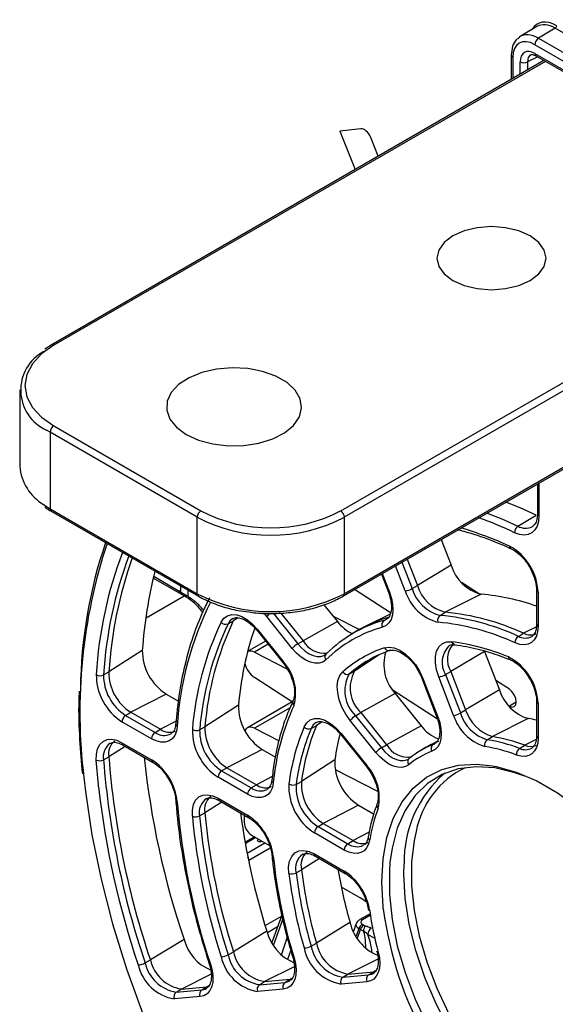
# Paper-space layout 'Sheet1' of a CAD drawing. Header units: millimetres. Extents: x -1 to 420, y -14 to 297.
# Tile 79 of 110: x 307 to 317, y 156 to 174. Entities that reach past the tile are written whole.
import ezdxf

# ---------------------------------------------------------------- set-up
doc = ezdxf.new("R2010")
doc.units = ezdxf.units.MM

psp = doc.layouts.new('Sheet1')

# ---------------------------------------------------------------- linework, layer by layer
at = {"color": 7, "linetype": 'Continuous', "lineweight": 25}
for p, q in [((316.496, 174.363), (316.173, 174.169)), ((316.849, 174.33), (316.526, 174.137)), ((316.526, 174.137), (318.014, 173.277)), ((317.944, 173.155), (316.456, 174.014)), ((316.002, 173.81), (316.002, 173.348)), ((316.457, 173.846), (322.105, 170.585)), ((316.478, 173.8), (322.126, 170.539)), ((316.631, 173.711), (307.157, 168.242)), ((313.108, 172.398), (312.709, 172.352)), ((312.709, 172.352), (313.003, 171.617)), ((313.445, 171.872), (313.302, 172.23)), ((312.773, 163.415), (322.359, 168.949)), ((307.157, 168.242), (307.036, 168.165)), ((306.551, 167.38), (306.551, 165.91)), ((309.965, 164.931), (307.137, 166.564)), ((307.137, 166.564), (307.137, 165.094)), ((307.207, 166.686), (310.036, 165.053)), ((316.507, 165.571), (316.507, 164.996)), ((307.137, 165.094), (309.965, 163.461)), ((307.157, 165.048), (309.986, 163.415)), ((309.965, 163.461), (309.965, 164.931)), ((312.793, 164.931), (312.793, 163.461)), ((316.13, 164.76), (316.484, 164.972)), ((316.507, 164.998), (316.507, 164.996)), ((314.654, 164.502), (314.846, 164.009)), ((314.002, 164.125), (314.198, 163.619)), ((314.846, 164.009), (314.198, 163.619)), ((309.127, 163.79), (309.124, 163.791)), ((309.76, 163.424), (309.127, 163.79)), ((313.506, 163.838), (313.64, 163.493)), ((309.64, 163.615), (309.64, 163.494)), ((309.781, 163.533), (309.781, 163.405)), ((313.684, 163.092), (312.988, 163.54)), ((314.096, 163.561), (314.198, 163.619)), ((315.392, 163.456), (315.047, 163.677)), ((316.489, 163.53), (316.489, 162.873)), ((309.761, 163.424), (309.76, 163.424)), ((315.426, 163.451), (314.733, 163.105)), ((316.518, 163.489), (316.518, 162.832)), ((312.4, 163.249), (312.66, 162.926)), ((311.793, 162.409), (311.3, 163.023)), ((311.572, 163.09), (311.999, 162.559)), ((312.576, 163.03), (313.083, 162.771)), ((313.674, 163.068), (313.207, 162.837)), ((313.556, 162.949), (313.655, 163.009)), ((313.556, 162.949), (313.607, 162.971)), ((314.634, 163.045), (314.733, 163.105)), ((310.557, 162.885), (310.659, 162.941)), ((311.125, 162.774), (311.618, 162.16)), ((312.66, 162.926), (311.999, 162.559)), ((311.118, 162.752), (311.611, 162.139)), ((311.118, 162.752), (311.118, 162.751)), ((313.017, 162.733), (312.918, 162.673)), ((316.14, 162.642), (316.24, 162.702)), ((316.396, 162.639), (316.408, 162.647)), ((311.28, 162.55), (310.934, 162.35)), ((311.898, 162.5), (311.999, 162.559)), ((308.909, 162.373), (308.265, 161.958)), ((311.067, 162.339), (311.69, 162.02)), ((312.417, 162.284), (312.453, 162.312)), ((315.488, 162.354), (314.84, 161.965)), ((315.488, 162.354), (315.774, 161.616)), ((311.611, 162.139), (311.668, 162.06)), ((308.163, 161.901), (308.265, 161.958)), ((311.797, 161.38), (311.067, 161.85)), ((312.89, 161.919), (312.991, 161.974)), ((314.281, 161.839), (314.568, 161.101)), ((314.304, 161.834), (314.59, 161.096)), ((314.894, 161.123), (314.607, 161.861)), ((314.738, 161.907), (314.84, 161.965)), ((314.738, 161.907), (315.024, 161.169)), ((314.84, 161.965), (315.126, 161.227)), ((315.966, 161.624), (315.706, 161.791)), ((309.367, 161.534), (308.688, 161.183)), ((309.367, 161.534), (309.602, 161.399)), ((313.772, 161.542), (313.111, 161.176)), ((314.585, 161.049), (313.729, 161.6)), ((313.772, 161.542), (314.268, 160.925)), ((315.774, 161.616), (315.126, 161.227)), ((310.756, 161.319), (310.113, 160.903)), ((311.792, 161.383), (310.929, 160.884)), ((311.805, 161.399), (311.806, 161.4)), ((315.964, 161.299), (315.966, 161.298)), ((316.489, 161.39), (316.489, 160.729)), ((316.518, 161.349), (316.518, 160.688)), ((308.588, 161.124), (308.688, 161.183)), ((308.588, 161.124), (309.156, 160.796)), ((308.688, 161.183), (309.256, 160.856)), ((313.01, 161.117), (313.111, 161.176)), ((313.01, 161.117), (313.506, 160.499)), ((313.111, 161.176), (313.607, 160.559)), ((315.024, 161.169), (315.126, 161.227)), ((316.331, 161.061), (315.64, 160.715)), ((309.086, 160.674), (308.518, 161.002)), ((310.011, 160.846), (310.113, 160.903)), ((311.067, 160.876), (311.537, 160.636)), ((312.155, 160.873), (312.256, 160.929)), ((313.401, 160.409), (312.905, 161.026)), ((314.268, 160.925), (313.607, 160.559)), ((309.156, 160.796), (309.256, 160.856)), ((309.46, 160.768), (309.466, 160.772)), ((312.723, 160.755), (313.219, 160.138)), ((312.73, 160.777), (313.226, 160.16)), ((315.541, 160.655), (315.64, 160.715)), ((316.489, 160.73), (316.489, 160.729)), ((308.518, 160.598), (309.086, 160.27)), ((308.539, 160.552), (309.107, 160.224)), ((313.506, 160.499), (313.607, 160.559)), ((314.332, 160.49), (314.233, 160.43)), ((314.577, 160.618), (314.458, 160.559)), ((314.502, 160.562), (314.535, 160.578)), ((316.163, 160.488), (316.263, 160.548)), ((316.396, 160.495), (316.409, 160.504)), ((308.163, 160.269), (308.265, 160.326)), ((311.213, 160.468), (310.535, 160.117)), ((311.213, 160.468), (311.467, 160.322)), ((314.039, 160.294), (314.024, 160.284)), ((310.434, 160.058), (310.535, 160.117)), ((310.535, 160.117), (311.104, 159.789)), ((312.612, 160.271), (311.968, 159.853)), ((313.219, 160.138), (313.277, 160.059)), ((310.934, 159.607), (310.365, 159.936)), ((310.434, 160.058), (311.003, 159.729)), ((312.616, 160.084), (313.433, 159.667)), ((311.003, 159.729), (311.104, 159.789)), ((311.866, 159.796), (311.968, 159.853)), ((311.308, 159.701), (311.315, 159.706)), ((310.365, 159.532), (310.934, 159.203)), ((310.386, 159.486), (310.955, 159.157)), ((313.066, 159.399), (312.388, 159.048)), ((313.066, 159.399), (313.357, 159.231)), ((310.011, 159.191), (310.113, 159.248)), ((310.867, 159.208), (310.867, 159.068)), ((312.287, 158.988), (312.388, 159.048)), ((312.287, 158.988), (312.86, 158.657)), ((312.388, 159.048), (312.961, 158.717)), ((311.064, 158.79), (310.884, 158.686)), ((311.008, 158.823), (311.357, 158.621)), ((312.791, 158.535), (312.218, 158.866)), ((311.195, 158.7), (311.207, 158.708)), ((312.86, 158.657), (312.961, 158.717)), ((312.218, 158.462), (312.791, 158.131)), ((312.239, 158.416), (312.812, 158.085)), ((311.866, 158.099), (311.968, 158.156)), ((312.733, 157.827), (313.111, 157.609)), ((313.216, 157.541), (313.111, 157.609)), ((311.591, 157.282), (311.401, 156.756)), ((313.289, 157.311), (313.094, 157.199)), ((312.902, 157.142), (312.256, 156.746)), ((313.017, 157.111), (312.968, 156.972)), ((313.136, 157.108), (313.166, 157.09)), ((311.305, 156.973), (310.659, 156.579)), ((313.103, 157.009), (313.073, 157.026)), ((309.711, 156.816), (309.064, 156.423)), ((312.155, 156.689), (312.256, 156.746)), ((310.557, 156.521), (310.659, 156.579)), ((308.962, 156.365), (309.064, 156.423)), ((312.764, 156.091), (312.863, 156.151)), ((312.764, 156.091), (313.26, 156.135)), ((312.863, 156.151), (313.36, 156.195)), ((313.26, 156.135), (313.36, 156.195)), ((313.352, 156.164), (313.369, 156.176)), ((311.159, 155.947), (311.259, 156.007)), ((311.159, 155.947), (311.652, 155.991)), ((311.259, 156.007), (311.752, 156.051)), ((311.652, 155.991), (311.752, 156.051)), ((313.226, 156.004), (312.73, 155.959)), ((309.56, 155.804), (309.66, 155.864)), ((309.56, 155.804), (310.052, 155.848)), ((309.66, 155.864), (310.151, 155.908)), ((310.052, 155.848), (310.151, 155.908)), ((311.618, 155.86), (311.125, 155.816)), ((310.018, 155.717), (309.526, 155.673))]:
    psp.add_line(p, q, dxfattribs=at)
at = {"color": 8, "linetype": 'Continuous', "lineweight": 25}
for p, q in [((318.175, 173.564), (316.849, 174.33)), ((316.032, 173.769), (316.032, 173.365)), ((316.511, 173.781), (316.315, 173.682)), ((316.66, 173.694), (307.207, 168.237)), ((316.174, 173.448), (316.174, 173.682)), ((316.315, 173.682), (316.315, 173.529)), ((312.723, 165.053), (322.171, 170.508)), ((322.265, 170.399), (312.793, 164.931)), ((312.793, 163.461), (322.359, 168.983)), ((307.137, 166.564), (307.068, 166.605)), ((316.536, 165.588), (316.536, 164.956)), ((307.007, 165.176), (307.137, 165.094)), ((313.965, 163.516), (313.779, 163.996)), ((313.9, 164.066), (314.096, 163.561)), ((309.711, 163.42), (309.118, 163.762)), ((313.523, 163.848), (313.662, 163.489)), ((309.61, 163.511), (309.64, 163.528)), ((308.982, 163), (309.711, 163.42)), ((310.747, 162.999), (310.659, 162.941)), ((311.3, 163.023), (311.255, 163.083)), ((311.43, 163.082), (311.898, 162.5)), ((316.486, 162.827), (316.24, 162.702)), ((311.328, 162.49), (311.067, 162.339)), ((313.462, 162.288), (312.991, 161.974)), ((311.749, 161.27), (311.067, 160.876)), ((316.099, 161.374), (315.966, 161.298)), ((309.558, 161.012), (309.256, 160.856)), ((312.365, 161.001), (312.256, 160.929)), ((308.582, 160.527), (308.265, 160.326)), ((314.502, 160.562), (314.52, 160.573)), ((316.484, 160.66), (316.263, 160.548)), ((311.408, 159.946), (311.104, 159.789)), ((310.439, 159.455), (310.113, 159.248)), ((313.27, 158.877), (312.961, 158.717)), ((311.093, 158.773), (310.889, 158.656)), ((310.922, 158.477), (311.264, 158.675)), ((311.37, 158.573), (310.956, 158.334)), ((312.313, 158.373), (311.968, 158.156)), ((313.939, 158.079), (313.944, 158.268)), ((313.294, 157.28), (313.144, 157.194)), ((311.271, 157.082), (311.583, 157.262)), ((311.608, 157.21), (311.428, 156.712)), ((311.509, 157.056), (311.315, 156.944)), ((313.073, 157.026), (313.02, 156.877)), ((313.044, 156.838), (313.103, 157.009)), ((313.379, 156.836), (313.244, 156.913)), ((311.583, 156.523), (311.695, 156.846)), ((311.762, 156.612), (311.699, 156.431)), ((313.439, 156.437), (312.863, 156.151)), ((310.232, 156.148), (309.66, 155.864)), ((311.831, 156.292), (311.259, 156.007)), ((313.395, 156.213), (313.36, 156.195)), ((311.786, 156.069), (311.752, 156.051)), ((310.187, 155.926), (310.151, 155.908))]:
    psp.add_line(p, q, dxfattribs=at)
at = {"color": 7, "linetype": 'Continuous', "lineweight": 25, "flags": 128}
for points in [[(314.879, 169.482), (315.097, 169.386), (315.35, 169.325), (315.622, 169.305), (315.894, 169.325), (316.147, 169.386), (316.364, 169.482), (316.531, 169.608), (316.636, 169.754), (316.672, 169.911), (316.636, 170.068), (316.531, 170.214), (316.364, 170.34), (316.147, 170.436), (315.894, 170.496), (315.622, 170.517), (315.35, 170.496), (315.097, 170.436), (314.879, 170.34), (314.713, 170.214), (314.608, 170.068), (314.572, 169.911), (314.608, 169.754), (314.713, 169.608), (314.879, 169.482)], [(307.207, 168.237), (306.971, 168.071), (306.795, 167.882), (306.687, 167.676), (306.651, 167.462), (306.687, 167.248), (306.795, 167.042), (306.971, 166.852), (307.207, 166.686)], [(309.753, 166.523), (309.99, 166.415), (310.263, 166.341), (310.559, 166.306), (310.861, 166.311), (311.152, 166.356), (311.418, 166.439), (311.643, 166.555), (311.816, 166.697), (311.928, 166.859), (311.972, 167.032), (311.945, 167.205), (311.85, 167.371), (311.692, 167.519), (311.478, 167.642), (311.221, 167.734), (310.935, 167.789), (310.634, 167.804), (310.336, 167.778), (310.055, 167.714), (309.808, 167.614), (309.607, 167.484), (309.464, 167.331), (309.386, 167.162), (309.377, 166.988), (309.438, 166.817), (309.566, 166.66), (309.753, 166.523)], [(316.484, 164.972), (316.173, 165.112), (315.901, 165.221)], [(316.536, 164.956), (316.527, 164.851), (316.501, 164.761), (316.458, 164.687), (316.401, 164.632), (316.33, 164.599), (316.249, 164.588), (316.16, 164.6), (316.067, 164.635)], [(316.409, 164.751), (316.418, 164.758), (316.421, 164.759)], [(313.662, 163.489), (313.7, 163.372), (313.722, 163.259), (313.728, 163.151), (313.718, 163.053), (313.692, 162.969), (313.651, 162.9), (313.596, 162.85), (313.528, 162.819)], [(310.423, 162.915), (310.475, 162.989), (310.544, 163.038), (310.628, 163.06), (310.723, 163.054), (310.825, 163.021), (310.929, 162.961), (311.03, 162.877), (311.125, 162.774)], [(316.518, 162.832), (316.51, 162.733), (316.486, 162.647), (316.446, 162.576), (316.392, 162.523), (316.327, 162.49), (316.251, 162.478), (316.167, 162.486), (316.079, 162.516)], [(312.44, 162.19), (312.38, 162.148), (312.308, 162.125), (312.228, 162.124), (312.142, 162.143), (312.052, 162.183), (311.962, 162.242), (311.875, 162.319), (311.793, 162.409)], [(313.564, 162.423), (313.654, 162.437), (313.754, 162.421), (313.86, 162.377), (313.966, 162.306), (314.068, 162.211), (314.161, 162.098), (314.241, 161.97), (314.304, 161.834)], [(314.607, 161.861), (314.564, 161.999), (314.543, 162.132), (314.544, 162.254), (314.568, 162.36), (314.614, 162.444), (314.679, 162.504), (314.761, 162.536), (314.856, 162.539)], [(312.905, 161.026), (312.819, 161.149), (312.748, 161.282), (312.696, 161.419), (312.665, 161.555), (312.657, 161.682), (312.671, 161.796), (312.708, 161.89), (312.765, 161.961)], [(315.966, 161.298), (316.017, 161.283), (316.061, 161.294), (316.089, 161.329), (316.099, 161.384), (316.089, 161.45), (316.061, 161.518), (316.017, 161.579), (315.966, 161.624)], [(312.019, 160.901), (312.069, 160.981), (312.137, 161.036), (312.221, 161.063), (312.318, 161.06), (312.421, 161.028), (312.528, 160.968), (312.632, 160.883), (312.73, 160.777)], [(314.59, 161.096), (314.627, 160.984), (314.65, 160.874), (314.657, 160.77), (314.649, 160.674), (314.627, 160.591), (314.59, 160.521), (314.54, 160.468), (314.478, 160.433)], [(309.581, 160.912), (309.564, 160.817), (309.531, 160.737), (309.483, 160.674), (309.422, 160.631), (309.348, 160.609), (309.266, 160.609), (309.178, 160.631), (309.086, 160.674)], [(311.067, 160.876), (311.027, 160.892), (310.989, 160.898), (310.955, 160.895), (310.924, 160.882), (310.9, 160.859), (310.882, 160.829), (310.88, 160.826)], [(316.518, 160.688), (316.511, 160.592), (316.488, 160.508), (316.451, 160.439), (316.401, 160.386), (316.34, 160.35), (316.269, 160.334), (316.19, 160.338), (316.106, 160.361)], [(308.023, 160.263), (308.025, 160.38), (308.049, 160.482), (308.092, 160.564), (308.153, 160.623), (308.23, 160.657), (308.319, 160.664), (308.416, 160.644), (308.518, 160.598)], [(314.031, 160.175), (313.97, 160.139), (313.899, 160.122), (313.821, 160.125), (313.737, 160.147), (313.65, 160.188), (313.564, 160.247), (313.48, 160.321), (313.401, 160.409)], [(316.261, 159.956), (316.071, 160.022), (315.689, 160.112), (315.325, 160.136), (314.984, 160.094), (314.672, 159.987), (314.395, 159.817), (314.156, 159.585), (313.961, 159.297), (313.811, 158.957), (313.71, 158.57), (313.671, 158.296)], [(315.633, 160.156), (315.71, 160.142), (316.097, 160.033), (316.493, 159.862), (316.893, 159.632), (317.289, 159.345), (317.676, 159.007), (318.048, 158.623), (318.398, 158.198), (318.721, 157.74), (319.012, 157.256), (319.267, 156.754), (319.481, 156.241), (319.651, 155.725), (319.775, 155.215), (319.85, 154.719), (319.868, 154.487)], [(307.786, 159.927), (307.816, 159.66), (307.941, 158.826), (308.115, 157.977), (308.337, 157.117), (308.605, 156.252), (308.919, 155.385), (309.276, 154.523), (309.675, 153.669), (310.113, 152.828), (310.587, 152.006), (311.096, 151.207), (311.636, 150.435), (312.205, 149.694), (312.798, 148.989), (313.414, 148.324), (314.047, 147.702), (314.696, 147.127), (315.355, 146.602), (315.734, 146.327)], [(311.427, 159.83), (311.409, 159.738), (311.375, 159.662), (311.326, 159.602), (311.264, 159.562), (311.192, 159.542), (311.111, 159.543), (311.024, 159.565), (310.934, 159.607)], [(309.871, 159.183), (309.871, 159.303), (309.892, 159.408), (309.934, 159.493), (309.996, 159.555), (310.073, 159.591), (310.163, 159.599), (310.261, 159.579), (310.365, 159.532)], [(314.174, 158.892), (314.136, 158.717), (314.086, 158.3), (314.086, 157.85), (314.136, 157.376), (314.235, 156.884), (314.381, 156.383), (314.572, 155.881), (314.805, 155.387), (315.075, 154.908), (315.38, 154.452), (315.713, 154.027), (316.068, 153.639), (316.442, 153.296), (316.826, 153.002), (317.215, 152.763), (317.602, 152.583), (317.982, 152.464), (317.995, 152.461)], [(311.195, 158.7), (311.182, 158.695), (311.166, 158.694), (311.151, 158.695), (311.138, 158.7), (311.129, 158.708), (311.126, 158.717)], [(313.28, 158.729), (313.258, 158.645), (313.222, 158.575), (313.172, 158.521), (313.111, 158.486), (313.04, 158.469), (312.961, 158.472), (312.877, 158.494), (312.791, 158.535)], [(311.727, 158.087), (311.722, 158.212), (311.741, 158.323), (311.781, 158.413), (311.841, 158.48), (311.919, 158.519), (312.011, 158.529), (312.112, 158.51), (312.218, 158.462)], [(313.444, 156.573), (313.467, 156.463), (313.474, 156.359), (313.467, 156.263), (313.445, 156.179), (313.408, 156.109), (313.359, 156.056), (313.297, 156.02), (313.226, 156.004)], [(313.444, 156.573), (313.432, 156.576), (313.424, 156.58), (313.419, 156.585), (313.418, 156.589)], [(310.22, 156.339), (310.251, 156.221), (310.265, 156.108), (310.262, 156.003), (310.243, 155.911), (310.207, 155.834), (310.157, 155.774), (310.093, 155.735), (310.018, 155.717)], [(310.195, 156.349), (310.196, 156.347), (310.201, 156.343), (310.209, 156.34), (310.22, 156.339)], [(311.826, 156.464), (311.854, 156.349), (311.866, 156.239), (311.862, 156.137), (311.841, 156.048), (311.805, 155.973), (311.755, 155.916), (311.692, 155.878), (311.618, 155.86)], [(311.801, 156.476), (311.802, 156.474), (311.806, 156.469), (311.815, 156.466), (311.826, 156.464)]]:
    psp.add_lwpolyline(points, dxfattribs=at)
at = {"color": 8, "linetype": 'Continuous', "lineweight": 25, "flags": 128}
for points in [[(315.539, 165.012), (315.82, 164.899), (316.13, 164.76)], [(313.662, 163.489), (313.652, 163.488), (313.644, 163.49), (313.64, 163.492), (313.64, 163.493)], [(310.65, 162.985), (310.601, 162.948), (310.557, 162.885)], [(311.125, 162.774), (311.12, 162.765), (311.117, 162.758), (311.117, 162.753), (311.118, 162.752)], [(311.898, 162.5), (311.968, 162.422), (312.043, 162.356), (312.12, 162.306), (312.197, 162.271), (312.271, 162.255), (312.34, 162.256), (312.401, 162.275), (312.417, 162.284)], [(311.618, 162.16), (311.613, 162.152), (311.61, 162.144), (311.61, 162.14), (311.611, 162.139)], [(314.281, 161.839), (314.282, 161.838), (314.286, 161.835), (314.293, 161.834), (314.304, 161.834)], [(314.568, 161.101), (314.568, 161.1), (314.573, 161.097), (314.58, 161.096), (314.59, 161.096)], [(312.254, 160.988), (312.197, 160.942), (312.155, 160.873)], [(312.723, 160.755), (312.722, 160.756), (312.722, 160.761), (312.724, 160.768), (312.73, 160.777)], [(313.506, 160.499), (313.574, 160.424), (313.645, 160.36), (313.72, 160.31), (313.794, 160.275), (313.866, 160.256), (313.933, 160.254), (313.994, 160.268), (314.024, 160.283)], [(308.068, 159.751), (308.064, 159.79), (308.023, 160.263)], [(313.219, 160.138), (313.218, 160.139), (313.218, 160.144), (313.221, 160.151), (313.226, 160.16)], [(313.541, 157.402), (313.537, 157.442), (313.512, 157.917), (313.537, 158.363), (313.612, 158.773), (313.735, 159.14), (313.905, 159.46), (314.119, 159.726), (314.374, 159.934), (314.665, 160.082), (314.989, 160.166), (315.339, 160.186), (315.633, 160.156)], [(311.192, 158.716), (311.193, 158.714), (311.195, 158.7)], [(313.671, 158.296), (313.659, 158.143), (313.659, 157.683), (313.71, 157.197), (313.811, 156.693), (313.961, 156.18), (314.156, 155.666), (314.395, 155.16), (314.672, 154.669), (314.984, 154.202), (315.325, 153.767), (315.689, 153.37), (316.071, 153.018), (316.465, 152.718), (316.863, 152.473), (317.025, 152.39)], [(317.208, 152.608), (316.948, 152.755), (316.551, 153.028), (316.163, 153.355), (315.789, 153.729), (315.436, 154.146), (315.109, 154.597), (314.815, 155.077), (314.556, 155.576), (314.339, 156.087), (314.166, 156.601), (314.041, 157.11), (313.965, 157.605), (313.939, 158.079)], [(313.26, 156.135), (313.321, 156.149), (313.352, 156.164)], [(311.652, 155.991), (311.715, 156.006), (311.743, 156.02)], [(310.052, 155.848), (310.116, 155.864), (310.146, 155.879)]]:
    psp.add_lwpolyline(points, dxfattribs=at)
at = {"color": 7, "linetype": 'Continuous', "lineweight": 25}
for centre, radius, start, end in [((316.816, 174.381), 0.0616, 302.92, 357.3684), ((316.61, 174.007), 0.154, 122.9173, 177.3709), ((316.245, 173.819), 0.154, 242.6333, 297.0786), ((307.415, 167.375), 0.845, 118.3909, 245.75), ((307.29, 166.557), 0.154, 122.6068, 177.3917), ((307.502, 165.992), 0.954, 184.9366, 238.8165), ((310.119, 164.924), 0.154, 122.6068, 177.3917), ((311.379, 167.646), 2.92, 242.6095, 297.3905), ((312.64, 164.924), 0.154, 2.6049, 57.3946), ((311.379, 167.66), 3.074, 242.6097, 297.3904), ((316.21, 164.641), 0.144, 123.9463, 182.3775), ((316.654, 161.544), 8.935, 161.055, 179.4345), ((315.46, 163.448), 1.059, 2.2315, 61.2692), ((316.408, 161.435), 8.159, 160.5674, 176.3301), ((317.697, 161.759), 8.81, 165.9521, 176.0015), ((315.635, 164.25), 0.826, 197.0233, 255.3281), ((313.907, 163.893), 0.382, 278.777, 299.6752), ((314.818, 163.777), 0.892, 197.0233, 255.3281), ((314.827, 163.785), 0.765, 197.0233, 255.3281), ((314.926, 163.843), 0.762, 197.0232, 255.3282), ((311.379, 166.191), 3.074, 242.6097, 297.3904), ((315.051, 159.147), 4.321, 70.5686, 85.0242), ((315.759, 160.534), 6.19, 153.4994, 176.5029), ((314.246, 160.48), 2.564, 105.6242, 134.3866), ((314.35, 160.529), 2.576, 105.6466, 121.163), ((313.617, 162.868), 0.102, 127.3959, 208.9038), ((314.703, 162.951), 0.117, 126.363, 198.5742), ((314.2, 158.411), 4.655, 65.3593, 84.6492), ((314.299, 158.469), 4.656, 65.3593, 84.6492), ((315.798, 160.371), 5.947, 154.6713, 175.331), ((315.877, 160.367), 5.885, 154.6713, 175.331), ((315.977, 160.424), 5.884, 154.6712, 175.331), ((310.51, 162.991), 0.116, 220.9466, 293.5681), ((317.12, 160.75), 6.389, 161.2761, 174.8902), ((314.21, 160.382), 2.53, 105.6241, 134.3867), ((313.276, 163.392), 0.772, 217.1365, 244.9883), ((314.164, 158.341), 4.594, 65.3593, 84.6492), ((316.219, 162.525), 0.141, 124.1757, 183.9218), ((316.371, 162.945), 0.276, 241.7478, 293.1403), ((312.09, 162.171), 0.381, 120.3193, 141.2314), ((312.411, 162.79), 0.472, 209.3017, 276.242), ((314.335, 160.166), 2.385, 108.846, 131.1647), ((313.645, 162.453), 0.0856, 200.2913, 292.8622), ((315.237, 162.2), 0.461, 137.6085, 210.5621), ((314.286, 158.226), 4.35, 67.5374, 82.4711), ((309.894, 162.367), 0.985, 179.6167, 237.6701), ((310.99, 162.216), 0.145, 57.9949, 112.6921), ((312.503, 162.245), 0.0835, 126.9531, 221.0681), ((314.438, 160.148), 2.352, 108.8458, 131.1649), ((314.544, 160.197), 2.36, 120.2197, 131.1483), ((314.378, 162.102), 0.825, 163.1235, 222.689), ((315.47, 161.312), 1.049, 2.0305, 62.9044), ((311.337, 162.238), 0.473, 194.5088, 235.1245), ((310.965, 161.552), 0.892, 344.6757, 42.9746), ((309.087, 161.901), 1.064, 179.6166, 237.6701), ((308.1, 162.03), 0.144, 237.965, 296.0994), ((309.076, 161.895), 0.913, 179.6166, 237.6701), ((309.174, 161.951), 0.909, 179.6166, 237.6701), ((312.851, 162.011), 0.0997, 209.6966, 292.5367), ((313.453, 161.593), 0.651, 150.0056, 227.0471), ((313.553, 161.65), 0.648, 150.0055, 227.0471), ((314.549, 162.238), 0.382, 278.7752, 299.677), ((316.585, 161.873), 0.851, 197.6364, 252.6547), ((311.736, 161.298), 0.98, 178.7311, 237.7682), ((316.002, 159.401), 4.595, 155.358, 174.6443), ((308.672, 160.995), 0.154, 123.2303, 177.3468), ((313.202, 160.788), 0.381, 120.3193, 141.2314), ((314.835, 161.5), 0.382, 278.7765, 299.6757), ((315.77, 161.401), 0.919, 197.6364, 252.6548), ((315.776, 161.407), 0.788, 197.6364, 252.6548), ((315.874, 161.464), 0.785, 197.6364, 252.6548), ((315.922, 158.375), 2.717, 77.9628, 81.3407), ((311.017, 160.883), 0.905, 178.7312, 237.7682), ((316.041, 159.238), 4.352, 157.5358, 172.4665), ((316.119, 159.234), 4.29, 157.5357, 172.4667), ((316.22, 159.29), 4.289, 157.5356, 172.4667), ((312.106, 160.982), 0.119, 222.9709, 293.8445), ((314.839, 161.339), 0.705, 215.9657, 250.5717), ((309.24, 160.667), 0.154, 123.2303, 177.3468), ((309.432, 161.093), 0.295, 233.4225, 292.4503), ((310.93, 160.832), 1.059, 178.7311, 237.7682), ((309.949, 160.973), 0.142, 236.649, 295.9047), ((310.919, 160.826), 0.908, 178.7312, 237.7682), ((317.354, 159.613), 4.788, 165.7638, 172.1008), ((315.164, 157.69), 3.062, 68.9598, 81.0487), ((308.583, 160.385), 0.323, 129.5281, 190.6266), ((313.699, 160.17), 0.381, 120.3198, 141.2299), ((314.019, 160.792), 0.473, 209.5358, 276.9289), ((315.101, 158.999), 1.674, 110.9608, 129.05), ((315.202, 159.056), 1.677, 110.9657, 121.2066), ((314.562, 160.484), 0.0983, 127.4843, 211.2159), ((315.611, 160.557), 0.121, 126.0063, 196.01), ((315.029, 157.561), 2.999, 68.9598, 81.0487), ((315.064, 157.631), 3.061, 68.9599, 81.0486), ((316.24, 160.377), 0.135, 124.6207, 186.84), ((316.373, 160.788), 0.264, 245.3958, 293.9068), ((324.202, 161.554), 15.984, 184.4062, 198.7231), ((325.141, 162.029), 16.287, 186.0312, 198.6689), ((314.099, 160.23), 0.0869, 127.2268, 218.8233), ((315.065, 158.901), 1.641, 110.9608, 129.0498), ((308.087, 160.417), 0.166, 247.6012, 297.4051), ((324.104, 161.497), 15.988, 184.4062, 198.7231), ((308.495, 159.352), 1.092, 5.7173, 57.1977), ((313.581, 160.222), 0.971, 177.0962, 237.969), ((312.547, 159.541), 0.919, 347.3486, 42.3617), ((310.519, 159.929), 0.154, 123.2303, 177.3468), ((316.167, 158.318), 2.224, 130.414, 181.3006), ((324.375, 161.576), 16.409, 186.3873, 198.6573), ((311.088, 159.6), 0.154, 123.2303, 177.3468), ((311.28, 160.027), 0.296, 233.5348, 292.3381), ((312.774, 159.755), 1.049, 177.0962, 237.969), ((311.807, 159.92), 0.137, 234.3049, 295.5502), ((312.764, 159.75), 0.9, 177.096, 237.9692), ((312.863, 159.807), 0.896, 177.096, 237.9691), ((310.436, 159.316), 0.33, 129.9581, 191.8915), ((322.772, 160.534), 13.235, 184.65, 198.4794), ((309.932, 159.342), 0.17, 249.083, 297.5824), ((322.545, 160.371), 12.73, 185.3568, 197.7725), ((322.554, 160.367), 12.599, 185.3568, 197.7725), ((322.653, 160.424), 12.595, 185.3568, 197.7726), ((323.747, 160.932), 13.057, 187.4145, 197.6491), ((310.34, 158.284), 1.094, 6.6894, 57.1547), ((316.244, 158.262), 3, 158.9578, 171.0443), ((311.174, 159.082), 0.307, 182.6053, 237.3945), ((312.372, 158.859), 0.154, 123.2303, 177.3468), ((311.166, 158.717), 0.04, 131.9147, 180), ((312.945, 158.528), 0.154, 123.2303, 177.3468), ((313.137, 158.958), 0.298, 233.7565, 292.1163), ((321.22, 159.401), 9.842, 185.7706, 197.3587), ((312.301, 158.239), 0.343, 130.763, 194.1122), ((311.782, 158.257), 0.179, 251.8375, 297.8924), ((320.993, 159.238), 9.338, 187.0815, 196.0478), ((321.002, 159.233), 9.206, 187.0814, 196.0478), ((321.101, 159.29), 9.203, 187.0814, 196.0479), ((322.102, 159.774), 9.569, 189.6534, 195.9672), ((312.194, 157.209), 1.098, 8.5522, 57.0962), ((313.289, 157.41), 0.0383, 195.6349, 257.0782), ((319.663, 158.262), 6.444, 187.9366, 195.1928), ((320.655, 158.362), 7.178, 187.6845, 230.968), ((313.781, 157.344), 0.902, 192.9627, 247.3574), ((313.22, 156.977), 0.155, 122.7426, 161.6081), ((313.25, 156.96), 0.155, 122.7426, 161.6081), ((313.395, 156.949), 0.239, 147.0497, 171.4885), ((312.172, 157.195), 0.895, 194.3764, 247.238), ((313.398, 156.906), 0.154, 122.629, 177.0829), ((310.576, 157.052), 0.897, 195.2625, 246.4398), ((312.989, 156.885), 0.745, 190.7732, 260.3281), ((310.42, 156.765), 0.28, 270.6458, 299.3577), ((311.28, 156.677), 0.739, 192.1325, 260.6155), ((311.379, 156.734), 0.736, 192.1323, 260.6156), ((312.031, 156.91), 0.254, 267.4316, 299.1851), ((312.877, 156.82), 0.873, 190.7732, 260.3281), ((312.89, 156.828), 0.748, 190.7733, 260.3281), ((308.816, 156.624), 0.297, 272.4419, 299.4414), ((309.663, 156.518), 0.856, 192.8806, 260.782), ((309.678, 156.529), 0.734, 192.8806, 260.782), ((309.777, 156.586), 0.731, 192.8805, 260.782), ((311.266, 156.667), 0.862, 192.1325, 260.6155), ((313.326, 156.048), 0.109, 126.9953, 203.8478), ((311.225, 155.86), 0.109, 126.9941, 203.8499), ((311.718, 155.904), 0.109, 126.9937, 203.8493), ((312.83, 156.004), 0.109, 126.9937, 203.8493), ((309.626, 155.717), 0.109, 126.995, 203.8485), ((310.117, 155.761), 0.109, 126.995, 203.8485)]:
    psp.add_arc(centre, radius, start, end, dxfattribs=at)
at = {"color": 8, "linetype": 'Continuous', "lineweight": 25}
for centre, radius, start, end in [((316.052, 173.815), 0.0493, 185.0748, 246.2627), ((316.506, 173.84), 0.0496, 173.8854, 234.8035), ((307.178, 168.194), 0.0522, 55.6078, 113.0958), ((307.184, 165.088), 0.048, 172.7569, 235.932), ((312.806, 157.805), 7.568, 64.478, 70.1028), ((316.556, 165.001), 0.0494, 185.0936, 246.2257), ((313.108, 158.135), 6.866, 65.3706, 73.6584), ((316.277, 165.01), 0.29, 239.6257, 296.9839), ((317.95, 161.194), 10.242, 161.5942, 187.107), ((316.026, 164.376), 0.0574, 179.8034, 240.2172), ((315.949, 161.436), 7.94, 159.1899, 176.5944), ((316.251, 161.386), 8.104, 159.7725, 176.3606), ((316.537, 163.533), 0.0479, 183.4709, 247.2296), ((309.739, 163.38), 0.0488, 64.8111, 125.8292), ((310.009, 163.454), 0.045, 170.3944, 238.3174), ((312.743, 163.456), 0.0503, 305.7027, 5.6257), ((311.566, 162.814), 0.338, 126.8617, 141.8881), ((316.537, 162.876), 0.0481, 184.1446, 247.1746), ((316.27, 162.881), 0.272, 241.4372, 297.4591), ((315.128, 162.141), 0.455, 135.2066, 210.9655), ((314.928, 162.552), 0.0733, 190.914, 262.2289), ((316.008, 162.248), 0.0606, 182.0345, 242.6391), ((311.878, 161.373), 0.0766, 160.3496, 227.4503), ((316.539, 161.395), 0.0506, 186.6488, 245.4816), ((309.607, 160.96), 0.0546, 179.4143, 242.0046), ((309.33, 161.028), 0.29, 233.0036, 296.6367), ((316.538, 160.733), 0.0494, 185.0936, 246.2257), ((308.473, 160.33), 0.316, 124.6462, 191.1398), ((308.566, 160.592), 0.048, 172.814, 235.8749), ((316.273, 160.724), 0.26, 245.1129, 298.3089), ((309.134, 160.264), 0.0481, 172.8502, 235.8182), ((315.873, 158.563), 1.73, 115.9875, 169.0466), ((311.178, 159.962), 0.291, 233.1217, 296.5186), ((311.455, 159.879), 0.0567, 177.8632, 240.4749), ((309.595, 159.503), 0.044, 190.6018, 251.1699), ((310.325, 159.26), 0.322, 125.1205, 192.4172), ((310.412, 159.526), 0.048, 172.814, 235.8749), ((313.491, 159.395), 0.073, 163.7831, 229.696), ((310.982, 159.197), 0.0481, 172.8502, 235.8182), ((313.313, 158.78), 0.0607, 174.7332, 237.666), ((313.036, 158.895), 0.296, 233.502, 294.7229), ((311.44, 158.451), 0.0421, 192.489, 253.0749), ((312.19, 158.183), 0.335, 126.1934, 194.6391), ((312.267, 158.456), 0.0494, 173.7635, 234.9254), ((310.813, 158.329), 0.144, 2.2796, 29.9137), ((312.84, 158.126), 0.0494, 173.7804, 234.6788), ((313.115, 157.154), 0.0493, 53.7137, 114.9668)]:
    psp.add_arc(centre, radius, start, end, dxfattribs=at)
for centre, major_axis, ratio, start_param, end_param in [((316.877, 173.774), (-0.37, 0.641), 0.577338, 5.497906, 6.620146), ((316.527, 173.565), (-0.351, 0.606), 0.577348, 5.49666, 6.333004), ((316.528, 173.559), (-0.154, 0.258), 0.568482, 6.254166, 7.060761), ((313.215, 157.071), (0.2, -0.032), 0.441094, 3.060072, 3.992571), ((313.051, 156.487), (0.046, 0.563), 0.262889, 5.027877, 5.817784), ((313.122, 156.527), (-0.051, 0.571), 0.360676, 4.739752, 5.423881)]:
    psp.add_ellipse(centre, major_axis=major_axis, ratio=ratio, start_param=start_param, end_param=end_param, dxfattribs=at)
at = {"color": 7, "linetype": 'Continuous', "lineweight": 25}
for centre, major_axis, ratio, start_param, end_param in [((316.849, 173.758), (-0.349, 0.607), 0.577332, 5.498405, 6.292411), ((316.456, 173.524), (-0.3, 0.52), 0.577338, 5.497906, 7.068627), ((316.457, 173.518), (-0.2, 0.347), 0.577117, 5.499429, 7.069769), ((313.181, 172.216), (-0.1, 0.174), 0.576825, 4.46938, 6.03972), ((313.215, 157.153), (0.106, 0.01), 0.567817, 2.247296, 3.814161), ((313.245, 157.136), (0.106, 0.01), 0.572188, 3.816382, 4.156451), ((313.245, 157.054), (0.2, -0.031), 0.437546, 3.993009, 4.333078)]:
    psp.add_ellipse(centre, major_axis=major_axis, ratio=ratio, start_param=start_param, end_param=end_param, dxfattribs=at)
for points, knots in [([(316.159, 174.15), (316.138, 174.137), (316.078, 174.099), (316.018, 173.981), (316.008, 173.87), (316.002, 173.81)], [0, 0, 0, 0, 0.20361, 0.571541, 1, 1, 1, 1]), ([(316.379, 173.819), (316.38, 173.82), (316.387, 173.827), (316.41, 173.83), (316.456, 173.809), (316.478, 173.8)], [0, 0, 0, 0, 0.0692231, 0.5755398, 1, 1, 1, 1]), ([(307.033, 165.13), (307.041, 165.123), (307.078, 165.093), (307.123, 165.067), (307.157, 165.048)], [0, 0, 0, 0, 0.239761, 1, 1, 1, 1]), ([(316.507, 164.996), (316.506, 164.972), (316.503, 164.899), (316.472, 164.808), (316.435, 164.774), (316.416, 164.758)], [0, 0, 0, 0, 0.2116611, 0.6170897, 1, 1, 1, 1]), ([(314.982, 164.691), (315.081, 164.664), (315.356, 164.592), (315.698, 164.46), (315.939, 164.353), (315.998, 164.326)], [0, 0, 0, 0, 0.298716, 0.826469, 1, 1, 1, 1]), ([(315.998, 164.326), (316.02, 164.315), (316.084, 164.283), (316.195, 164.191), (316.317, 164.044), (316.413, 163.872), (316.477, 163.69), (316.485, 163.583), (316.489, 163.53)], [0, 0, 0, 0, 0.092135, 0.271711, 0.453142, 0.635835, 0.818453, 1, 1, 1, 1]), ([(310.202, 163.383), (310.16, 163.301), (310.041, 163.062), (309.874, 162.635), (309.718, 162.089), (309.609, 161.531), (309.57, 161.142), (309.552, 160.96)], [0, 0, 0, 0, 0.11982, 0.346223, 0.572888, 0.799814, 1, 1, 1, 1]), ([(310.086, 163.147), (310.037, 163.202), (309.936, 163.314), (309.818, 163.385), (309.759, 163.42)], [0, 0, 0, 0, 0.49423, 1, 1, 1, 1]), ([(309.986, 163.415), (310.032, 163.39), (310.166, 163.317), (310.419, 163.22), (310.703, 163.142), (310.89, 163.12), (310.961, 163.111)], [0, 0, 0, 0, 0.168395, 0.487354, 0.806069, 1, 1, 1, 1]), ([(310.961, 163.111), (311.006, 163.104), (311.166, 163.08), (311.452, 163.077), (311.806, 163.101), (312.147, 163.164), (312.459, 163.261), (312.661, 163.352), (312.758, 163.407), (312.773, 163.415)], [0, 0, 0, 0, 0.070808, 0.251912, 0.433027, 0.614292, 0.795873, 0.968383, 1, 1, 1, 1]), ([(313.64, 163.493), (313.65, 163.463), (313.682, 163.374), (313.705, 163.232), (313.693, 163.094), (313.655, 163.005), (313.619, 162.986), (313.603, 162.978)], [0, 0, 0, 0, 0.123022, 0.360297, 0.594435, 0.826487, 1, 1, 1, 1]), ([(310.652, 162.981), (310.658, 162.986), (310.683, 163.005), (310.752, 163.006), (310.867, 162.971), (310.998, 162.887), (311.078, 162.796), (311.118, 162.752)], [0, 0, 0, 0, 0.075048, 0.309101, 0.532528, 0.77131, 1, 1, 1, 1]), ([(316.489, 162.873), (316.488, 162.849), (316.485, 162.778), (316.455, 162.691), (316.42, 162.661), (316.403, 162.647)], [0, 0, 0, 0, 0.215734, 0.628991, 1, 1, 1, 1]), ([(313.667, 162.369), (313.68, 162.373), (313.717, 162.382), (313.804, 162.371), (313.933, 162.308), (314.063, 162.192), (314.15, 162.094), (314.181, 162.036), (314.181, 162.035)], [0, 0, 0, 0, 0.111359, 0.322931, 0.549912, 0.773049, 0.997204, 1, 1, 1, 1]), ([(314.808, 162.459), (314.813, 162.463), (314.837, 162.485), (314.879, 162.482), (314.914, 162.48)], [0, 0, 0, 0, 0.1762, 1, 1, 1, 1]), ([(314.914, 162.48), (314.99, 162.469), (315.21, 162.437), (315.565, 162.35), (315.85, 162.243), (315.981, 162.194)], [0, 0, 0, 0, 0.219647, 0.64, 1, 1, 1, 1]), ([(315.981, 162.194), (316.002, 162.184), (316.065, 162.156), (316.176, 162.069), (316.302, 161.928), (316.365, 161.813), (316.396, 161.756)], [0, 0, 0, 0, 0.144797, 0.427488, 0.712835, 1, 1, 1, 1]), ([(311.668, 162.06), (311.669, 162.059), (311.707, 162.007), (311.767, 161.887), (311.827, 161.709), (311.843, 161.546), (311.827, 161.448), (311.81, 161.409), (311.806, 161.4)], [0, 0, 0, 0, 0.001428, 0.23779, 0.474261, 0.707882, 0.937494, 1, 1, 1, 1]), ([(314.181, 162.035), (314.212, 161.982), (314.25, 161.918), (314.277, 161.85), (314.281, 161.839)], [0, 0, 0, 0, 0.827289, 1, 1, 1, 1]), ([(316.396, 161.756), (316.396, 161.755), (316.429, 161.699), (316.465, 161.579), (316.488, 161.458), (316.489, 161.4), (316.489, 161.39)], [0, 0, 0, 0, 0.000539, 0.468484, 0.906005, 1, 1, 1, 1]), ([(307.695, 161.588), (307.692, 161.526), (307.678, 161.226), (307.694, 160.697), (307.737, 160.22), (307.756, 160.001)], [0, 0, 0, 0, 0.122137, 0.59573, 1, 1, 1, 1]), ([(311.806, 161.4), (311.773, 161.326), (311.676, 161.112), (311.549, 160.726), (311.45, 160.289), (311.413, 159.997), (311.399, 159.881)], [0, 0, 0, 0, 0.165776, 0.478711, 0.792125, 1, 1, 1, 1]), ([(314.568, 161.101), (314.579, 161.07), (314.61, 160.981), (314.633, 160.839), (314.622, 160.7), (314.578, 160.604), (314.535, 160.58), (314.513, 160.567)], [0, 0, 0, 0, 0.113897, 0.333571, 0.550341, 0.765179, 1, 1, 1, 1]), ([(309.552, 160.96), (309.549, 160.938), (309.541, 160.873), (309.509, 160.804), (309.476, 160.783), (309.462, 160.775)], [0, 0, 0, 0, 0.236405, 0.691612, 1, 1, 1, 1]), ([(312.255, 160.985), (312.258, 160.988), (312.281, 161.008), (312.342, 161.011), (312.455, 160.984), (312.583, 160.904), (312.674, 160.815), (312.717, 160.762), (312.723, 160.755)], [0, 0, 0, 0, 0.039333, 0.278273, 0.501531, 0.740323, 0.966485, 1, 1, 1, 1]), ([(316.489, 160.729), (316.488, 160.704), (316.485, 160.634), (316.455, 160.547), (316.42, 160.517), (316.404, 160.503)], [0, 0, 0, 0, 0.216697, 0.631797, 1, 1, 1, 1]), ([(308.295, 160.584), (308.309, 160.592), (308.343, 160.612), (308.427, 160.606), (308.503, 160.569), (308.539, 160.552)], [0, 0, 0, 0, 0.268011, 0.655841, 1, 1, 1, 1]), ([(309.107, 160.224), (309.129, 160.21), (309.194, 160.169), (309.304, 160.064), (309.419, 159.906), (309.504, 159.729), (309.543, 159.588), (309.55, 159.514), (309.552, 159.495)], [0, 0, 0, 0, 0.104454, 0.307645, 0.513027, 0.719411, 0.924903, 1, 1, 1, 1]), ([(313.277, 160.059), (313.277, 160.059), (313.315, 160.007), (313.375, 159.887), (313.435, 159.709), (313.451, 159.548), (313.437, 159.457), (313.423, 159.421), (313.421, 159.417)], [0, 0, 0, 0, 0.001491, 0.247927, 0.49448, 0.738061, 0.967346, 1, 1, 1, 1]), ([(311.399, 159.881), (311.395, 159.859), (311.385, 159.796), (311.354, 159.734), (311.322, 159.715), (311.31, 159.709)], [0, 0, 0, 0, 0.247352, 0.724754, 1, 1, 1, 1]), ([(310.142, 159.518), (310.153, 159.526), (310.185, 159.545), (310.267, 159.542), (310.346, 159.504), (310.386, 159.486)], [0, 0, 0, 0, 0.231528, 0.621423, 1, 1, 1, 1]), ([(309.552, 159.495), (309.562, 159.374), (309.591, 159.024), (309.673, 158.431), (309.813, 157.713), (309.986, 157.018), (310.129, 156.561), (310.195, 156.349)], [0, 0, 0, 0, 0.119777, 0.34731, 0.574841, 0.802332, 1, 1, 1, 1]), ([(313.421, 159.417), (313.398, 159.352), (313.332, 159.172), (313.281, 158.957), (313.256, 158.806), (313.252, 158.786)], [0, 0, 0, 0, 0.326921, 0.91293, 1, 1, 1, 1]), ([(310.955, 159.157), (310.977, 159.143), (311.042, 159.102), (311.152, 158.997), (311.267, 158.839), (311.352, 158.662), (311.389, 158.526), (311.397, 158.457), (311.399, 158.442)], [0, 0, 0, 0, 0.106455, 0.313541, 0.522859, 0.733199, 0.942629, 1, 1, 1, 1]), ([(313.252, 158.786), (313.248, 158.766), (313.235, 158.706), (313.203, 158.652), (313.17, 158.637), (313.159, 158.632)], [0, 0, 0, 0, 0.253684, 0.746365, 1, 1, 1, 1]), ([(311.399, 158.442), (311.41, 158.337), (311.442, 158.032), (311.531, 157.513), (311.658, 156.96), (311.76, 156.613), (311.801, 156.476)], [0, 0, 0, 0, 0.165709, 0.480472, 0.7952197, 1, 1, 1, 1]), ([(311.994, 158.449), (312.002, 158.454), (312.03, 158.474), (312.103, 158.473), (312.186, 158.445), (312.233, 158.419), (312.239, 158.416)], [0, 0, 0, 0, 0.1691662, 0.5625584, 0.9425712, 1, 1, 1, 1]), ([(312.812, 158.085), (312.834, 158.071), (312.899, 158.03), (313.009, 157.925), (313.123, 157.768), (313.207, 157.593), (313.242, 157.469), (313.251, 157.408), (313.252, 157.399)], [0, 0, 0, 0, 0.110557, 0.325619, 0.543004, 0.761446, 0.966885, 1, 1, 1, 1]), ([(313.094, 157.199), (313.075, 157.186), (313.042, 157.163), (313.026, 157.127), (313.019, 157.113)], [0, 0, 0, 0, 0.590487, 1, 1, 1, 1]), ([(313.194, 157.079), (313.207, 157.076), (313.251, 157.065), (313.288, 157.048), (313.315, 157.035)], [0, 0, 0, 0, 0.292015, 1, 1, 1, 1]), ([(313.244, 156.913), (313.226, 156.929), (313.198, 156.954), (313.168, 156.977), (313.158, 156.985)], [0, 0, 0, 0, 0.660012, 1, 1, 1, 1]), ([(313.418, 156.588), (313.425, 156.558), (313.445, 156.472), (313.449, 156.343), (313.418, 156.227), (313.382, 156.19), (313.364, 156.172)], [0, 0, 0, 0, 0.148956, 0.434858, 0.717156, 1, 1, 1, 1]), ([(310.195, 156.349), (310.204, 156.319), (310.23, 156.231), (310.243, 156.094), (310.22, 155.969), (310.183, 155.902), (310.152, 155.887), (310.143, 155.883)], [0, 0, 0, 0, 0.1326502, 0.3878604, 0.6395812, 0.8907091, 1, 1, 1, 1]), ([(311.801, 156.476), (311.809, 156.446), (311.833, 156.358), (311.843, 156.224), (311.816, 156.103), (311.781, 156.04), (311.749, 156.029), (311.74, 156.026)], [0, 0, 0, 0, 0.13456, 0.393231, 0.648409, 0.90364, 1, 1, 1, 1])]:
    psp.add_open_spline(points, degree=3, knots=knots, dxfattribs=at)
at = {"color": 8, "linetype": 'Continuous', "lineweight": 25}
psp.add_open_spline([(310.067, 163.102), (310.053, 163.123), (309.954, 163.268), (309.823, 163.35), (309.711, 163.42)], degree=3, knots=[0, 0, 0, 0, 0.147111, 1, 1, 1, 1], dxfattribs=at)

doc.saveas('drawing.dxf')
